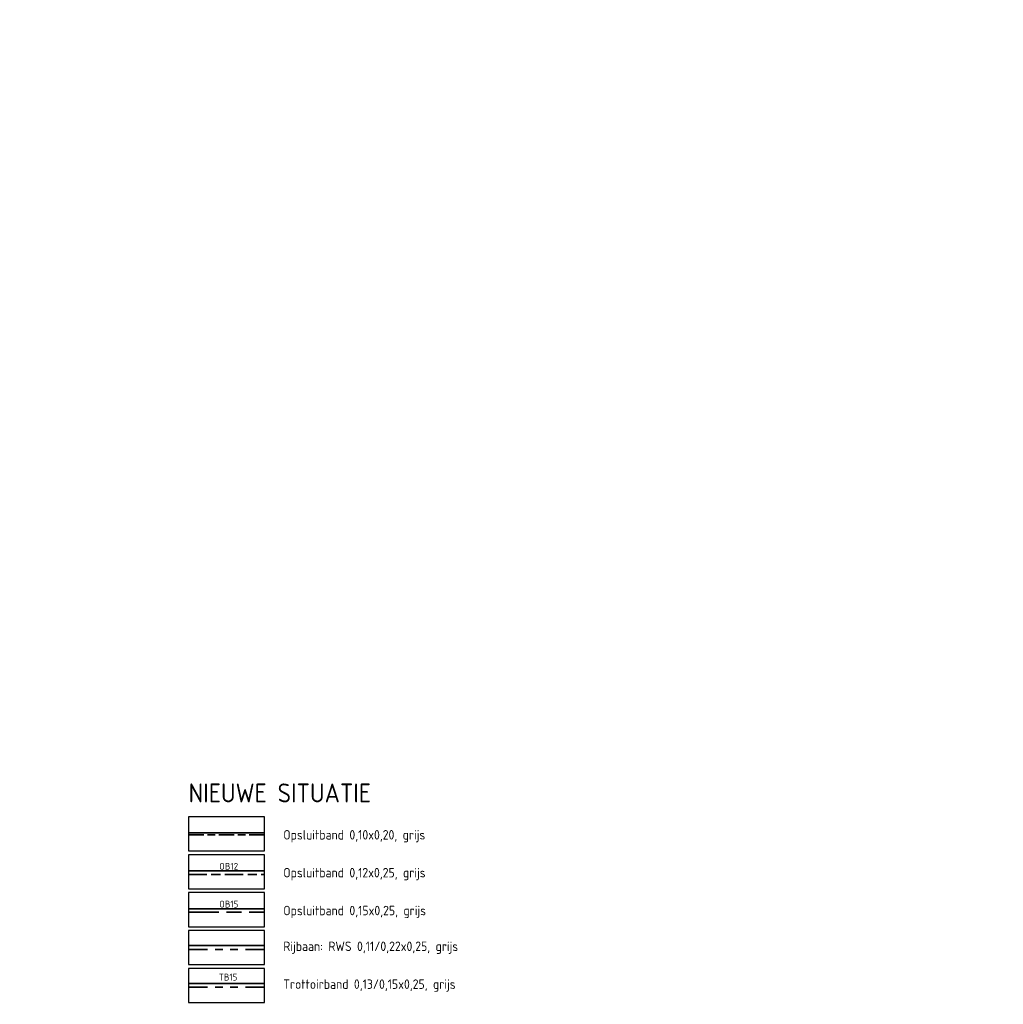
# Model space of a CAD drawing. Header units: metres. Extents: x -1 to 222837, y -2 to 853657.
# Tile 14 of 224: x 111066 to 111325, y 425774 to 426034. Entities that reach past the tile are written whole.
import ezdxf
from ezdxf.enums import TextEntityAlignment as Align

# ---------------------------------------------------------------- set-up
doc = ezdxf.new("R2010")
doc.units = ezdxf.units.M
doc.header["$XCLIPFRAME"] = 0
doc.linetypes.add('VH-OPSLUITBAND_100X200', pattern=[16, 8, -2, 4, -2])
doc.linetypes.add('VH-TROTTOIRBAND_130-150', pattern=[15, 5, -2, 2, -2, 2, -2])
doc.layers.add('A-LEGENDA', color=7, linetype='Continuous')
doc.layers.add('X-REF', color=7, linetype='Continuous')
for name, color, linetype, lineweight in [('N-WE-VH-KANTOPSLUITING_OB 120 250', 152, 'VH-OPSLUITBAND_100X200', 35), ('N-WE-VH-KANTOPSLUITING_OB 150 250', 140, 'VH-OPSLUITBAND_100X200', 35), ('N-WE-VH-KANTOPSLUITING_OPSLUITBAND_100X200-G VOETPAD', 150, 'VH-OPSLUITBAND_100X200', 35), ('N-WE-VH-KANTOPSLUITING_RWSBAND-G', 210, 'VH-TROTTOIRBAND_130-150', 35), ('N-WE-VH-KANTOPSLUITING_TROTTOIRBAND_130 150-G', 222, 'VH-TROTTOIRBAND_130-150', 35), ('N-WE-VH-VERHARDING_BETONSTRAATSTEEN-G', 7, 'Continuous', 35), ('X-XX-AL-HOOGTELABEL-T25', 7, 'Continuous', 25)]:
    doc.layers.add(name, color=color, linetype=linetype, lineweight=lineweight)
doc.styles.add('NLCS-ISO-M1000-T25', font='NLCS-ISO.ttf')
doc.styles.add('RPS_25', font='isocp.shx', dxfattribs={"height": 2.5})
doc.styles.add('RPS_50', font='isocp.shx', dxfattribs={"height": 5})
picture_1 = doc.add_image_def('image1.ecw', size_in_pixel=(400001, 250001))
picture_2 = doc.add_image_def('image2.ecw', size_in_pixel=(120000, 80000))

msp = doc.modelspace()

# ---------------------------------------------------------------- linework, layer by layer
at = {"layer": 'A-LEGENDA'}
for points in [[(111110.0926, 425814.0766), (111130.0926, 425814.0766), (111130.0926, 425823.0766), (111110.0926, 425823.0766)], [(111110.0926, 425804.0766), (111130.0926, 425804.0766), (111130.0926, 425813.0766), (111110.0926, 425813.0766)], [(111110.0926, 425794.0766), (111130.0926, 425794.0766), (111130.0926, 425803.0766), (111110.0926, 425803.0766)], [(111110.0926, 425784.0766), (111130.0926, 425784.0766), (111130.0926, 425793.0766), (111110.0926, 425793.0766)], [(111110.0926, 425774.0766), (111130.0926, 425774.0766), (111130.0926, 425783.0766), (111110.0926, 425783.0766)]]:
    msp.add_lwpolyline(points, close=True, dxfattribs=at)
at = {"layer": 'N-WE-VH-KANTOPSLUITING_OB 120 250', "ltscale": 0.6, "flags": 128}
msp.add_lwpolyline([(111110.0926, 425807.8894), (111130.0926, 425807.8894)], dxfattribs=at)
at = {"layer": 'N-WE-VH-KANTOPSLUITING_OB 150 250', "flags": 128}
msp.add_lwpolyline([(111110.0926, 425797.8894), (111130.0926, 425797.8894)], dxfattribs=at)
at = {"layer": 'N-WE-VH-KANTOPSLUITING_OPSLUITBAND_100X200-G VOETPAD', "ltscale": 0.5, "flags": 128}
msp.add_lwpolyline([(111110.0926, 425818.3266), (111130.0926, 425818.3266)], dxfattribs=at)
at = {"layer": 'N-WE-VH-KANTOPSLUITING_RWSBAND-G', "flags": 128}
msp.add_lwpolyline([(111110.0926, 425788.0766), (111130.0926, 425788.0766)], dxfattribs=at)
at = {"layer": 'N-WE-VH-KANTOPSLUITING_TROTTOIRBAND_130 150-G', "flags": 128}
msp.add_lwpolyline([(111110.0926, 425778.0766), (111130.0926, 425778.0766)], dxfattribs=at)
at = {"layer": 'N-WE-VH-VERHARDING_BETONSTRAATSTEEN-G', "flags": 128}
for points in [[(111110.0926, 425818.8266), (111130.0926, 425818.8266)], [(111110.0926, 425808.8266), (111130.0926, 425808.8266)], [(111110.0926, 425798.8266), (111130.0926, 425798.8266)], [(111110.0926, 425789.0766), (111130.0926, 425789.0766)], [(111110.0926, 425779.0766), (111130.0926, 425779.0766)]]:
    msp.add_lwpolyline(points, dxfattribs=at)

# ---------------------------------------------------------------- texts
at = {"layer": 'A-LEGENDA', "color": 4, "style": 'RPS_50'}
msp.add_text('NIEUWE SITUATIE', height=5, dxfattribs=at).set_placement((111110.0926, 425826.9002))
at = {"layer": 'A-LEGENDA', "style": 'RPS_25'}
for s, p in [('Opsluitband 0,10x0,20, grijs', (111135.0926, 425818.3438)), ('Opsluitband 0,12x0,25, grijs', (111135.0926, 425808.3438)), ('Opsluitband 0,15x0,25, grijs', (111135.0926, 425798.3438)), ('Rijbaan: RWS 0,11/0,22x0,25, grijs ', (111135.0926, 425788.8995)), ('Trottoirband 0,13/0,15x0,25, grijs ', (111135.0926, 425778.8995))]:
    msp.add_text(s, height=2.5, dxfattribs=at).set_placement(p, align=Align.MIDDLE_LEFT)
at = {"layer": 'X-XX-AL-HOOGTELABEL-T25', "char_height": 1.8, "attachment_point": 1, "style": 'NLCS-ISO-M1000-T25'}
for s, insert in [('\\pt3.6;OB12', (111118.1866, 425810.9307)), ('\\pt3.6;OB15', (111118.1866, 425800.9307)), ('\\pt3.6;TB15', (111118.0535, 425781.6482))]:
    msp.add_mtext_dynamic_manual_height_columns(s, width=14.67812, gutter_width=12.5, heights=[0], dxfattribs=dict(at, insert=insert))

# ---------------------------------------------------------------- pictures from other files: only their frames are drawn
at = {"layer": 'X-REF'}
image = msp.add_image(picture_1, insert=(100000.0001, 424999.9001), size_in_units=(40000, 25000.0375), dxfattribs=at)
image.set_boundary_path([(93497.8255, 208977.5368), (156894.5073, 250000.5)])
image = msp.add_image(picture_2, insert=(109499.5231, 424999.9595), size_in_units=(6001.8618, 4001.2412), dxfattribs=at)
image.dxf.flags = 7

doc.saveas('drawing.dxf')
